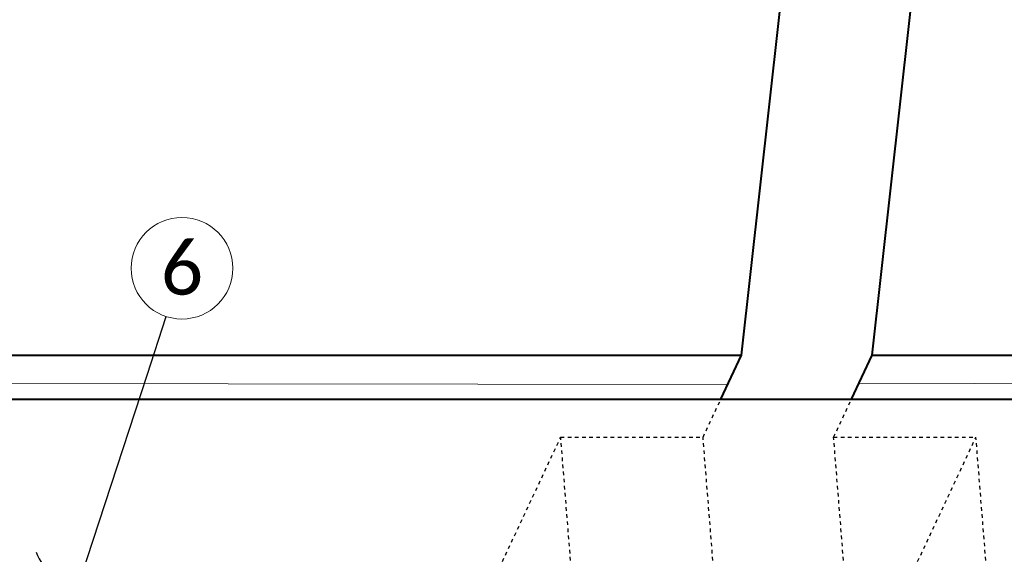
# Model space of a CAD drawing. Header units: metres. Extents: x -113 to 509, y -50 to 519.
# Tile 236 of 240: x 52 to 80, y 441 to 456. Entities that reach past the tile are written whole.
import ezdxf
from ezdxf import colors
from ezdxf.entities.mleader import LeaderData, LeaderLine
from ezdxf.enums import TextEntityAlignment as Align
from ezdxf.math import Vec2, Vec3

# ---------------------------------------------------------------- set-up
doc = ezdxf.new("R2010")
doc.units = ezdxf.units.M
doc.header["$MEASUREMENT"] = 0
doc.linetypes.add('Wisdot2', pattern=[0.125, 0.0625, -0.0625])
for name, color, linetype, lineweight in [('B_ANNO_DIM', 7, 'Continuous', 18), ('B_ANNO_SYMB', 7, 'Continuous', 18), ('B_ANNO_TEXT', 7, 'Continuous', 18), ('B_DETAIL', 7, 'Continuous', 18), ('B_DETAIL_HIDDEN', 7, 'Wisdot2', 25), ('B_DETAIL_OBJ', 7, 'Continuous', 40)]:
    doc.layers.add(name, color=color, linetype=linetype, lineweight=lineweight)
doc.styles.add('Annotative', font='calibri.ttf', dxfattribs={"height": 0.0625})
doc.styles.get("Standard").update_dxf_attribs({"font": 'calibri.ttf'})

# ---------------------------------------------------------------- blocks, each defined once
blk = doc.blocks.new('_Integral')
at = {"color": 0, "linetype": 'ByBlock', "lineweight": -2}
for centre, start, end in [((0.4387, 0.1175), 129, 195), ((-0.4387, -0.1175), 309, 15)]:
    blk.add_arc(centre, 0.4542, start, end, dxfattribs=at)
blk = doc.blocks.new('*U2432')
at = {"layer": 'B_ANNO_SYMB'}
blk.add_circle((169.7106, 182.419), 1.4255, dxfattribs=at)
at = {"layer": 'B_DETAIL', "flags": 128}
for points in [[(185.0136, 179.155), (142.9679, 179.2085), (142.9679, 164.9774)], [(188.6855, 179.1749), (201.6514, 179.2085), (201.6514, 164.9774)]]:
    blk.add_lwpolyline(points, dxfattribs=at)
at = {"layer": 'B_DETAIL_HIDDEN', "ltscale": 0.5}
for p, q in [((184.3216, 177.6776), (184.8232, 178.7485)), ((187.9841, 177.6776), (188.4857, 178.7485)), ((176.4899, 169.4774), (180.3312, 177.6776)), ((180.3312, 177.6776), (184.3216, 177.6776)), ((180.6232, 174.018), (180.3312, 177.6776)), ((184.6136, 174.018), (184.3216, 177.6776)), ((187.9841, 177.6776), (191.9745, 177.6776)), ((188.2762, 174.018), (187.9841, 177.6776)), ((188.1332, 169.4774), (191.9745, 177.6776)), ((192.2666, 174.018), (191.9745, 177.6776))]:
    blk.add_line(p, q, dxfattribs=at)
at = {"layer": 'B_DETAIL_OBJ'}
for p, q in [((137.2413, 179.9774), (185.3989, 179.9774)), ((184.8232, 178.7485), (185.3989, 179.9774)), ((188.4857, 178.7485), (189.0614, 179.9774)), ((189.0614, 179.9774), (213.0483, 179.9774))]:
    blk.add_line(p, q, dxfattribs=at)
at = {"layer": 'B_DETAIL_OBJ', "flags": 128}
for points in [[(185.3989, 179.9774), (192.2149, 241.1289), (137.2413, 241.1289)], [(189.0614, 179.9774), (195.8774, 241.1289), (213.0483, 241.1289)]]:
    blk.add_lwpolyline(points, dxfattribs=at)
blk.add_lwpolyline([(147.1902, 178.7485), (201.1892, 178.7485), (201.1892, 165.3534), (147.1902, 165.3534)], close=True, dxfattribs=at)
at = {"layer": 'B_ANNO_TEXT', "insert": (169.7106, 182.419), "char_height": 1.5, "width": 3.563823, "attachment_point": 5, "style": 'Annotative'}
blk.add_mtext('6', dxfattribs=at)
at = {"layer": 'B_ANNO_TEXT', "style": 'Annotative'}
blk.add_attdef('DIM2', text='', height=1.5, rotation=315.05602, dxfattribs=at).set_placement((311.4772, 219.6159), align=Align.MIDDLE_CENTER)
at = {"layer": 'B_ANNO_DIM'}
ml = blk.add_multileader_mtext('Standard', dxfattribs=at)
ml.set_content('', color=256)
ml.set_leader_properties()
ml.set_arrow_properties(name='INTEGRAL')
ml.build(insert=Vec2(0, 0))
ml.multileader.update_dxf_attribs({"dogleg_length": 0.125, "arrow_head_size": 3, "scale": 24})
ctx = ml.context
ctx.base_point, ctx.scale, ctx.char_height, ctx.arrow_head_size, ctx.landing_gap_size, ctx.plane_origin, ctx.plane_x_axis, ctx.plane_y_axis = Vec3(169.7337, 182.4897), 24, 1.5, 3, 0.75, Vec3(166.8183, 173.5736), Vec3(-0.3107899, -0.9504786), Vec3(0.9504786, -0.3107899)
notes = []
notes.append((ctx, [(0, (1, 1, 0), (168.7304, 179.4212), (0.3107899, 0.9504786), 1.7285, [(0, [(166.8183, 173.5736), (168.7304, 179.4212), (168.7304, 179.4212)], 0, [])])]))
ctx.mtext.insert, ctx.mtext.text_direction, ctx.mtext.rotation, ctx.mtext.flow_direction = Vec3(170.2135, 181.5438), Vec3(-0.3107899, -0.9504786), 4.396365, 5
for ctx, leaders in notes:
    for number, flags, end, landing, length, lines in leaders:
        leader = LeaderData()
        leader.index, (leader.has_last_leader_line, leader.has_dogleg_vector, leader.attachment_direction) = number, flags
        leader.last_leader_point, leader.dogleg_vector, leader.dogleg_length = Vec3(end), Vec3(landing), length
        for number, points, colour, breaks in lines:
            line = LeaderLine()
            line.index, line.vertices, line.color, line.breaks = number, Vec3.list(points), colors.encode_raw_color(colour), breaks
            leader.lines.append(line)
        ctx.leaders.append(leader)

msp = doc.modelspace()

# ---------------------------------------------------------------- block references
msp.add_blockref('*U2432', (-112.829, 266.839))

doc.saveas('drawing.dxf')
